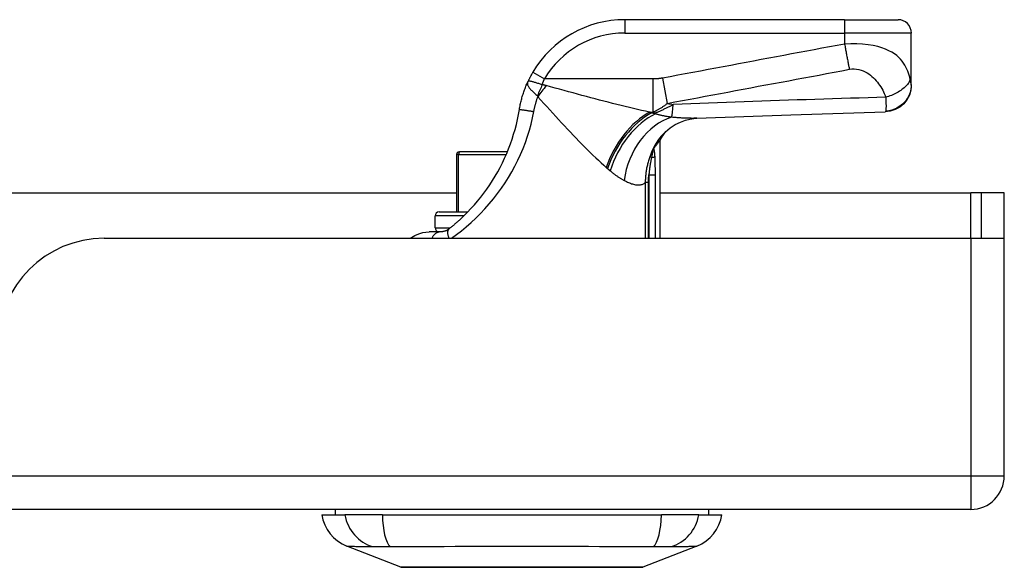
# Model space of a CAD drawing. Header units: inches. Extents: x 17 to 570, y 51 to 268.
# Tile 16 of 216: x 133.97 to 136.88, y 50.78 to 52.39. Entities that reach past the tile are written whole.
import ezdxf

# ---------------------------------------------------------------- set-up
doc = ezdxf.new("R2010")
doc.units = ezdxf.units.IN
doc.header["$MEASUREMENT"] = 0
doc.layers.add('Visible Edges(ANSI)', color=7, linetype='Continuous', lineweight=25)
doc.layers.add('Visible Tangent Edges(ANSI)', color=7, linetype='Continuous', lineweight=25)

msp = doc.modelspace()

# ---------------------------------------------------------------- linework, layer by layer
at = {"layer": 'Visible Edges(ANSI)'}
for p, q in [((136.4038, 52.3914), (135.7547, 52.3914)), ((136.4038, 52.3914), (136.5613, 52.3914)), ((136.6006, 52.1999), (136.6006, 52.352)), ((136.6006, 52.1987), (136.6006, 52.1999)), ((135.8582, 52.0348), (135.8582, 51.7465)), ((135.2582, 51.9934), (135.2582, 51.8241)), ((135.2661, 52.0013), (135.2681, 52.0013)), ((135.4082, 52.0013), (135.2681, 52.0013)), ((135.8402, 52.0113), (135.8408, 52.0121)), ((133.7374, 51.8805), (135.2582, 51.8805)), ((135.8582, 51.8805), (136.776, 51.8805)), ((136.807, 51.8805), (136.776, 51.8805)), ((136.875, 51.8805), (136.807, 51.8805)), ((136.807, 51.8805), (136.807, 51.7465)), ((136.875, 51.7635), (136.875, 51.8805)), ((135.2069, 51.8241), (135.2916, 51.8241)), ((135.1951, 51.7769), (135.1951, 51.8123)), ((135.2113, 51.7654), (135.1777, 51.7654)), ((136.875, 51.0455), (136.875, 51.7635)), ((134.218, 51.7465), (136.776, 51.7465)), ((136.776, 51.7465), (136.8736, 51.7465)), ((136.776, 50.9465), (77.171, 50.9465)), ((134.8999, 50.9465), (134.8999, 50.9308)), ((136.0022, 50.9465), (136.0022, 50.9308)), ((134.8605, 50.9308), (134.9285, 50.9308)), ((135.0393, 50.9308), (134.9285, 50.9308)), ((135.0393, 50.9308), (135.8628, 50.9308)), ((135.9735, 50.9308), (135.8628, 50.9308)), ((135.9735, 50.9308), (136.0416, 50.9308)), ((135.0942, 50.7762), (134.9345, 50.8383)), ((135.9676, 50.8383), (135.8079, 50.7762))]:
    msp.add_line(p, q, dxfattribs=at)
at = {"layer": 'Visible Edges(ANSI)', "flags": 128}
for points in [[(135.4836, 52.2367), (135.4829, 52.2355), (135.4822, 52.2343), (135.4815, 52.2331), (135.4808, 52.2319), (135.4802, 52.2307), (135.4795, 52.2295), (135.4788, 52.2283), (135.4782, 52.2271), (135.4775, 52.2259), (135.4769, 52.2247), (135.4762, 52.2235), (135.4756, 52.2223), (135.475, 52.2211), (135.4743, 52.2199), (135.4737, 52.2187), (135.4731, 52.2175), (135.4725, 52.2163), (135.4719, 52.2151), (135.4713, 52.2139), (135.4708, 52.2127), (135.4702, 52.2115), (135.4696, 52.2103), (135.4691, 52.2091), (135.4685, 52.2079)], [(135.4438, 52.1267), (135.4444, 52.1302), (135.445, 52.1337), (135.4457, 52.1372), (135.4464, 52.1407), (135.4471, 52.1441), (135.4479, 52.1476), (135.4487, 52.151), (135.4496, 52.1545), (135.4505, 52.1579), (135.4514, 52.1613), (135.4524, 52.1647), (135.4534, 52.1681), (135.4545, 52.1715), (135.4556, 52.1749), (135.4567, 52.1783), (135.4578, 52.1816), (135.4591, 52.1849), (135.4603, 52.1883), (135.4616, 52.1916), (135.4629, 52.1949), (135.4642, 52.1981), (135.4656, 52.2014), (135.467, 52.2046), (135.4685, 52.2079)], [(136.6006, 52.1987), (136.5992, 52.1836), (136.5948, 52.1689), (136.5877, 52.1554), (136.5782, 52.1434), (136.5665, 52.1335), (136.5531, 52.1261), (136.5386, 52.1213), (136.5235, 52.1194)], [(135.2808, 51.8133), (135.2909, 51.8234), (135.3009, 51.834), (135.3108, 51.8449), (135.3204, 51.8561), (135.3298, 51.8677), (135.3389, 51.8795), (135.3477, 51.8916), (135.3562, 51.904), (135.3644, 51.9166), (135.3723, 51.9295), (135.3798, 51.9425), (135.3869, 51.9557), (135.3937, 51.9691), (135.4001, 51.9827), (135.4062, 51.9965), (135.4119, 52.0105), (135.4173, 52.0247), (135.4222, 52.0389), (135.4268, 52.0534), (135.431, 52.0679), (135.4348, 52.0825), (135.4382, 52.0972), (135.4412, 52.1119), (135.4438, 52.1267)], [(135.9673, 52.1006), (136.2454, 52.1107), (136.5235, 52.1194)], [(135.8631, 52.0487), (135.875, 52.061), (135.8889, 52.0723), (135.904, 52.082), (135.9193, 52.0895), (135.9339, 52.0948), (135.947, 52.0981), (135.9582, 52.0999), (135.9673, 52.1006)], [(135.8408, 52.0121), (135.8421, 52.0139), (135.8434, 52.0156), (135.8447, 52.0173), (135.8459, 52.0189), (135.8471, 52.0204), (135.8482, 52.0219), (135.8492, 52.0232), (135.8502, 52.0245), (135.8511, 52.0258), (135.852, 52.0269), (135.8529, 52.028), (135.8536, 52.029), (135.8544, 52.0299), (135.855, 52.0307), (135.8556, 52.0315), (135.8561, 52.0322), (135.8566, 52.0328), (135.857, 52.0333), (135.8574, 52.0337), (135.8577, 52.0341), (135.8579, 52.0344), (135.858, 52.0346), (135.8581, 52.0347), (135.8582, 52.0348)], [(135.8357, 52.0033), (135.8358, 52.0037), (135.836, 52.0041), (135.8362, 52.0045), (135.8364, 52.0049), (135.8366, 52.0052), (135.8368, 52.0056), (135.837, 52.006), (135.8372, 52.0064), (135.8374, 52.0067), (135.8376, 52.0071), (135.8378, 52.0075), (135.838, 52.0078), (135.8382, 52.0082), (135.8384, 52.0085), (135.8386, 52.0089), (135.8388, 52.0092), (135.839, 52.0095), (135.8392, 52.0098), (135.8394, 52.0101), (135.8396, 52.0104), (135.8398, 52.0106), (135.8399, 52.0109), (135.8401, 52.0111), (135.8402, 52.0113)], [(135.2808, 51.8133), (135.2789, 51.8115), (135.2771, 51.8097), (135.2752, 51.8079), (135.2733, 51.8062), (135.2715, 51.8044), (135.2696, 51.8027), (135.2677, 51.801), (135.2659, 51.7993), (135.264, 51.7976), (135.2621, 51.7959), (135.2602, 51.7942), (135.2583, 51.7926), (135.2564, 51.7909), (135.2545, 51.7893), (135.2526, 51.7877), (135.2508, 51.7861), (135.2489, 51.7845), (135.247, 51.7829), (135.2451, 51.7814), (135.2432, 51.7798), (135.2413, 51.7783), (135.2394, 51.7768), (135.2375, 51.7753), (135.2356, 51.7738)], [(135.1209, 51.7465), (135.125, 51.7491), (135.1298, 51.752), (135.1356, 51.7551), (135.1424, 51.7581), (135.15, 51.7609), (135.1585, 51.7633), (135.1678, 51.7648), (135.1777, 51.7654)], [(135.2356, 51.7738), (135.2347, 51.7731), (135.2337, 51.7724), (135.2327, 51.7717), (135.2317, 51.7711), (135.2306, 51.7705), (135.2296, 51.7699), (135.2286, 51.7694), (135.2275, 51.7689), (135.2265, 51.7684), (135.2254, 51.768), (135.2244, 51.7676), (135.2233, 51.7673), (135.2223, 51.767), (135.2212, 51.7667), (135.2202, 51.7664), (135.2191, 51.7662), (135.218, 51.766), (135.217, 51.7658), (135.216, 51.7657), (135.215, 51.7656), (135.214, 51.7655), (135.2131, 51.7654), (135.2122, 51.7654), (135.2113, 51.7654)], [(135.0959, 50.7759), (135.0963, 50.7759), (135.0976, 50.7759), (135.0998, 50.7759), (135.1028, 50.7759), (135.1066, 50.7759), (135.1112, 50.7759), (135.1167, 50.7758), (135.1229, 50.7758), (135.13, 50.7758), (135.1379, 50.7758), (135.1465, 50.7758), (135.1558, 50.7757), (135.1659, 50.7757), (135.1765, 50.7757), (135.1879, 50.7757), (135.1998, 50.7757), (135.2124, 50.7757), (135.2256, 50.7757), (135.2393, 50.7757), (135.2535, 50.7757), (135.2682, 50.7758), (135.2834, 50.7758), (135.299, 50.7758), (135.315, 50.7758), (135.3313, 50.7758), (135.348, 50.7759), (135.3648, 50.7759), (135.3818, 50.7759), (135.3989, 50.7759), (135.4162, 50.7759), (135.4336, 50.7759), (135.4511, 50.7759), (135.4686, 50.7759), (135.4861, 50.7759), (135.5034, 50.7759), (135.5206, 50.7759), (135.5376, 50.7759), (135.5543, 50.7759), (135.5709, 50.7758), (135.5873, 50.7758), (135.6033, 50.7758), (135.6189, 50.7758), (135.6341, 50.7758), (135.6488, 50.7757), (135.6631, 50.7757), (135.6767, 50.7757), (135.6899, 50.7757), (135.7025, 50.7757), (135.7145, 50.7757), (135.7258, 50.7757), (135.7365, 50.7757), (135.7465, 50.7757), (135.7558, 50.7758), (135.7644, 50.7758), (135.7722, 50.7758), (135.7792, 50.7758), (135.7855, 50.7758), (135.7909, 50.7759), (135.7955, 50.7759), (135.7993, 50.7759), (135.8023, 50.7759), (135.8044, 50.7759), (135.8057, 50.7759), (135.8061, 50.7759)]]:
    msp.add_lwpolyline(points, dxfattribs=at)
at = {"layer": 'Visible Edges(ANSI)'}
for centre, radius, start, end in [((135.7547, 52.0764), 0.315, 90, 149.4195), ((136.5613, 52.352), 0.0394, 0, 90), ((136.0317, 51.9419), 0.1969, 142.7495, 151.8538), ((135.2661, 51.9934), 0.00787, 90, 180), ((135.2069, 51.8123), 0.0118, 90, 180), ((135.2069, 51.7769), 0.0118, 180, 256.7385), ((136.776, 51.7635), 0.099, 350.1123, 0), ((134.218, 51.4345), 0.312, 90, 180), ((136.776, 51.0455), 0.099, 270, 0), ((134.9773, 50.9484), 0.1181, 188.6009, 248.7495), ((135.9248, 50.9484), 0.1181, 291.2505, 351.3991), ((135.0959, 50.7808), 0.00492, 248.7495, 269.7912), ((135.8061, 50.7808), 0.00492, 270.2088, 291.2505)]:
    msp.add_arc(centre, radius, start, end, dxfattribs=at)
at = {"layer": 'Visible Tangent Edges(ANSI)'}
for p, q in [((135.7547, 52.3914), (135.7547, 52.352)), ((136.4038, 52.3914), (136.4038, 52.352)), ((135.7547, 52.352), (136.4038, 52.352)), ((136.4038, 52.352), (136.4038, 52.3195)), ((136.6006, 52.352), (136.4038, 52.352)), ((135.4836, 52.2367), (135.5175, 52.2166)), ((135.8372, 52.2166), (135.5175, 52.2166)), ((135.8372, 52.2166), (135.8372, 52.1187)), ((135.8662, 52.2191), (135.8801, 52.1445)), ((135.828, 52.1187), (135.8372, 52.1187)), ((135.8453, 52.1161), (135.8339, 52.1161)), ((135.8453, 52.1161), (135.8453, 52.1137)), ((135.2642, 51.9934), (135.2582, 51.9934)), ((135.2642, 51.8241), (135.2642, 51.9934)), ((135.2642, 51.9934), (135.4049, 51.9934)), ((135.8337, 51.9848), (135.8288, 51.9866)), ((135.8247, 51.9115), (135.8153, 51.9115)), ((135.8153, 51.9115), (135.8153, 51.7465)), ((135.8247, 51.7465), (135.8247, 51.9115)), ((135.826, 51.9339), (135.845, 51.9339)), ((135.826, 51.9339), (135.826, 51.7465)), ((135.845, 51.7465), (135.845, 51.9339)), ((136.776, 51.7465), (136.776, 51.8805)), ((135.2798, 51.8123), (135.1951, 51.8123)), ((135.1951, 51.7769), (135.2395, 51.7769)), ((136.776, 51.7465), (136.776, 51.0455)), ((77.171, 51.0455), (136.776, 51.0455)), ((136.776, 51.0455), (136.875, 51.0455)), ((136.776, 51.0455), (136.776, 50.9465)), ((135.9676, 50.8383), (135.8079, 50.7762))]:
    msp.add_line(p, q, dxfattribs=at)
at = {"layer": 'Visible Tangent Edges(ANSI)', "flags": 128}
for points in [[(136.4038, 52.3195), (136.3815, 52.3154), (136.3591, 52.3112), (136.3366, 52.307), (136.3142, 52.3028), (136.2918, 52.2986), (136.2694, 52.2944), (136.247, 52.2902), (136.2246, 52.286), (136.2022, 52.2819), (136.1798, 52.2777), (136.1574, 52.2735), (136.135, 52.2693), (136.1127, 52.2651), (136.0903, 52.2609), (136.0679, 52.2567), (136.0455, 52.2526), (136.0231, 52.2484), (136.0007, 52.2442), (135.9783, 52.24), (135.9559, 52.2358), (135.9335, 52.2316), (135.9111, 52.2275), (135.8887, 52.2233), (135.8662, 52.2191)], [(136.5972, 52.2153), (136.5958, 52.2215), (136.5941, 52.2277), (136.5922, 52.2338), (136.5899, 52.2398), (136.5874, 52.2458), (136.5845, 52.2517), (136.5813, 52.2576), (136.5776, 52.2634), (136.5734, 52.2691), (136.5687, 52.2746), (136.5635, 52.2801), (136.5575, 52.2854), (136.5507, 52.2905), (136.5431, 52.2954), (136.5345, 52.3), (136.5248, 52.3044), (136.5139, 52.3084), (136.5016, 52.312), (136.488, 52.3151), (136.4731, 52.3176), (136.4568, 52.3193), (136.4396, 52.3202), (136.4218, 52.3203), (136.4038, 52.3195)], [(136.4038, 52.3195), (136.4044, 52.3162), (136.405, 52.3128), (136.4055, 52.3095), (136.4061, 52.3062), (136.4067, 52.3028), (136.4073, 52.2995), (136.4079, 52.2962), (136.4085, 52.2928), (136.4091, 52.2896), (136.4097, 52.2863), (136.4103, 52.283), (136.4109, 52.2798), (136.4115, 52.2766), (136.4121, 52.2735), (136.4127, 52.2704), (136.4133, 52.2673), (136.4139, 52.2643), (136.4145, 52.2614), (136.415, 52.2585), (136.4156, 52.2557), (136.4161, 52.2529), (136.4167, 52.2502), (136.4172, 52.2476), (136.4177, 52.245)], [(135.8801, 52.1445), (135.9026, 52.1487), (135.9251, 52.1529), (135.9474, 52.1571), (135.9698, 52.1613), (135.9922, 52.1655), (136.0146, 52.1696), (136.037, 52.1738), (136.0594, 52.178), (136.0818, 52.1822), (136.1042, 52.1864), (136.1266, 52.1906), (136.149, 52.1948), (136.1714, 52.1989), (136.1938, 52.2031), (136.2162, 52.2073), (136.2386, 52.2115), (136.261, 52.2157), (136.2834, 52.2199), (136.3057, 52.2241), (136.3281, 52.2282), (136.3506, 52.2324), (136.373, 52.2366), (136.3954, 52.2408), (136.4177, 52.245)], [(136.4177, 52.245), (136.4249, 52.2461), (136.4321, 52.2463), (136.4392, 52.2459), (136.4461, 52.2447), (136.4526, 52.2429), (136.4587, 52.2406), (136.4645, 52.2379), (136.47, 52.2348), (136.4751, 52.2314), (136.4799, 52.2277), (136.4844, 52.2239), (136.4887, 52.2199), (136.4928, 52.2157), (136.4967, 52.2115), (136.5003, 52.2071), (136.5038, 52.2025), (136.5071, 52.1979), (136.5103, 52.1932), (136.5132, 52.1883), (136.516, 52.1834), (136.5186, 52.1784), (136.5209, 52.1733), (136.5231, 52.168), (136.5251, 52.1627)], [(135.4685, 52.2079), (135.4679, 52.2064), (135.4676, 52.2049), (135.4674, 52.2034), (135.4674, 52.2019), (135.4676, 52.2004), (135.468, 52.1989), (135.4686, 52.1974), (135.4693, 52.1958), (135.4702, 52.1942), (135.4713, 52.1925), (135.4725, 52.1908), (135.4738, 52.1891), (135.4753, 52.1874), (135.4769, 52.1856), (135.4786, 52.1838), (135.4804, 52.182), (135.4823, 52.1801), (135.4842, 52.1783), (135.4863, 52.1764), (135.4883, 52.1746), (135.4905, 52.1727), (135.4926, 52.1708), (135.4948, 52.1689), (135.497, 52.167)], [(135.5111, 52.1994), (135.5085, 52.2002), (135.5059, 52.2011), (135.5033, 52.2019), (135.5007, 52.2027), (135.4982, 52.2035), (135.4957, 52.2043), (135.4933, 52.205), (135.4909, 52.2057), (135.4887, 52.2064), (135.4865, 52.2071), (135.4844, 52.2077), (135.4824, 52.2082), (135.4806, 52.2087), (135.4788, 52.2091), (135.4772, 52.2095), (135.4757, 52.2098), (135.4743, 52.21), (135.4731, 52.2101), (135.472, 52.2101), (135.4711, 52.2099), (135.4702, 52.2097), (135.4695, 52.2092), (135.469, 52.2086), (135.4685, 52.2079)], [(135.5111, 52.1994), (135.5113, 52.2002), (135.5116, 52.2009), (135.5118, 52.2016), (135.5121, 52.2023), (135.5123, 52.203), (135.5126, 52.2038), (135.5129, 52.2045), (135.5131, 52.2052), (135.5134, 52.2059), (135.5137, 52.2067), (135.5139, 52.2074), (135.5142, 52.2081), (135.5145, 52.2088), (135.5147, 52.2095), (135.515, 52.2102), (135.5153, 52.211), (135.5155, 52.2117), (135.5158, 52.2124), (135.5161, 52.2131), (135.5164, 52.2138), (135.5166, 52.2145), (135.5169, 52.2152), (135.5172, 52.2159), (135.5175, 52.2166)], [(135.5225, 52.1969), (135.5221, 52.197), (135.5216, 52.1972), (135.5212, 52.1973), (135.5207, 52.1974), (135.5203, 52.1975), (135.5198, 52.1976), (135.5193, 52.1978), (135.5189, 52.1979), (135.5184, 52.198), (135.5179, 52.1981), (135.5175, 52.1982), (135.517, 52.1983), (135.5165, 52.1984), (135.516, 52.1985), (135.5155, 52.1986), (135.515, 52.1987), (135.5146, 52.1988), (135.5141, 52.1989), (135.5136, 52.199), (135.5131, 52.1991), (135.5126, 52.1992), (135.5121, 52.1993), (135.5116, 52.1993), (135.5111, 52.1994)], [(135.828, 52.1187), (135.8164, 52.1212), (135.8046, 52.1239), (135.7927, 52.1266), (135.7806, 52.1294), (135.7684, 52.1323), (135.7561, 52.1353), (135.7437, 52.1383), (135.7313, 52.1414), (135.7187, 52.1446), (135.706, 52.1478), (135.6933, 52.1511), (135.6805, 52.1544), (135.6676, 52.1578), (135.6546, 52.1612), (135.6415, 52.1647), (135.6284, 52.1681), (135.6153, 52.1717), (135.6021, 52.1752), (135.5889, 52.1788), (135.5756, 52.1824), (135.5624, 52.186), (135.5491, 52.1896), (135.5358, 52.1933), (135.5225, 52.1969)], [(135.8662, 52.2191), (135.865, 52.2188), (135.8638, 52.2186), (135.8626, 52.2184), (135.8614, 52.2183), (135.8602, 52.2181), (135.8589, 52.2179), (135.8577, 52.2178), (135.8565, 52.2176), (135.8553, 52.2175), (135.8541, 52.2174), (135.8529, 52.2173), (135.8517, 52.2172), (135.8505, 52.2171), (135.8493, 52.217), (135.848, 52.2169), (135.8468, 52.2169), (135.8456, 52.2168), (135.8444, 52.2168), (135.8432, 52.2167), (135.842, 52.2167), (135.8408, 52.2167), (135.8396, 52.2166), (135.8384, 52.2166), (135.8372, 52.2166)], [(136.6006, 52.1999), (136.6005, 52.1954), (136.6001, 52.1909), (136.5994, 52.1862), (136.5984, 52.1815), (136.597, 52.1768), (136.5953, 52.1721), (136.5933, 52.1675), (136.591, 52.1629), (136.5884, 52.1585), (136.5854, 52.1542), (136.5821, 52.15), (136.5786, 52.1461), (136.5748, 52.1424), (136.5708, 52.139), (136.5665, 52.1359), (136.5621, 52.133), (136.5576, 52.1304), (136.553, 52.1282), (136.5482, 52.1263), (136.5435, 52.1247), (136.5387, 52.1234), (136.534, 52.1224), (136.5293, 52.1217), (136.5247, 52.1212)], [(136.5972, 52.2153), (136.5965, 52.213), (136.5955, 52.2106), (136.5942, 52.2081), (136.5928, 52.2056), (136.5911, 52.203), (136.5891, 52.2004), (136.5869, 52.1978), (136.5845, 52.1952), (136.5818, 52.1926), (136.579, 52.19), (136.5759, 52.1875), (136.5726, 52.185), (136.5692, 52.1826), (136.5656, 52.1802), (136.5618, 52.178), (136.5579, 52.1758), (136.5539, 52.1737), (136.5499, 52.1718), (136.5458, 52.1699), (136.5416, 52.1682), (136.5375, 52.1666), (136.5333, 52.1652), (136.5292, 52.1639), (136.5251, 52.1627)], [(136.6006, 52.1999), (136.6006, 52.2003), (136.6006, 52.2006), (136.6006, 52.201), (136.6005, 52.2014), (136.6004, 52.2019), (136.6003, 52.2024), (136.6002, 52.2029), (136.6001, 52.2035), (136.5999, 52.2041), (136.5998, 52.2047), (136.5996, 52.2054), (136.5994, 52.2061), (136.5992, 52.2068), (136.5991, 52.2075), (136.5989, 52.2082), (136.5987, 52.2089), (136.5985, 52.2097), (136.5984, 52.2104), (136.5982, 52.2112), (136.598, 52.212), (136.5978, 52.2128), (136.5976, 52.2136), (136.5974, 52.2145), (136.5972, 52.2153)], [(135.497, 52.167), (135.4971, 52.167), (135.4972, 52.1669), (135.4972, 52.1668), (135.4973, 52.1667), (135.4974, 52.1667), (135.4974, 52.1666), (135.4975, 52.1665), (135.4976, 52.1664), (135.4976, 52.1663), (135.4977, 52.1661), (135.4977, 52.166), (135.4978, 52.1659), (135.4978, 52.1658), (135.4979, 52.1656), (135.4979, 52.1655), (135.498, 52.1654), (135.498, 52.1652), (135.4981, 52.1651), (135.4981, 52.1649), (135.4981, 52.1647), (135.4982, 52.1646), (135.4982, 52.1644), (135.4983, 52.1642), (135.4983, 52.1641)], [(135.4863, 52.1204), (135.4866, 52.1223), (135.487, 52.1241), (135.4874, 52.126), (135.4877, 52.1278), (135.4881, 52.1297), (135.4885, 52.1315), (135.489, 52.1333), (135.4894, 52.1352), (135.4899, 52.137), (135.4903, 52.1388), (135.4908, 52.1407), (135.4913, 52.1425), (135.4918, 52.1443), (135.4923, 52.1461), (135.4929, 52.1479), (135.4934, 52.1497), (135.494, 52.1515), (135.4945, 52.1533), (135.4951, 52.1551), (135.4957, 52.1569), (135.4964, 52.1587), (135.497, 52.1605), (135.4976, 52.1623), (135.4983, 52.1641)], [(135.4983, 52.1641), (135.5071, 52.1543), (135.5159, 52.1446), (135.5246, 52.135), (135.5334, 52.1253), (135.5422, 52.1157), (135.5509, 52.1062), (135.5596, 52.0967), (135.5683, 52.0873), (135.577, 52.078), (135.5856, 52.0688), (135.5942, 52.0597), (135.6027, 52.0507), (135.6112, 52.0419), (135.6196, 52.0331), (135.628, 52.0245), (135.6363, 52.0161), (135.6445, 52.0078), (135.6527, 51.9997), (135.6608, 51.9918), (135.6689, 51.984), (135.6769, 51.9765), (135.6848, 51.9692), (135.6926, 51.9622), (135.7002, 51.9554)], [(135.8372, 52.1187), (135.8389, 52.1194), (135.8407, 52.1202), (135.8425, 52.1209), (135.8443, 52.1217), (135.8461, 52.1226), (135.8479, 52.1234), (135.8497, 52.1243), (135.8515, 52.1252), (135.8532, 52.1262), (135.855, 52.1271), (135.8568, 52.1281), (135.8586, 52.1292), (135.8604, 52.1302), (135.8622, 52.1313), (135.864, 52.1325), (135.8658, 52.1337), (135.8675, 52.1349), (135.8693, 52.1361), (135.8711, 52.1374), (135.8729, 52.1387), (135.8747, 52.1401), (135.8765, 52.1415), (135.8783, 52.143), (135.8801, 52.1445)], [(135.8978, 52.1409), (135.8958, 52.1398), (135.8937, 52.1387), (135.8916, 52.1376), (135.8896, 52.1365), (135.8875, 52.1354), (135.8854, 52.1344), (135.8832, 52.1333), (135.8811, 52.1322), (135.879, 52.1312), (135.8768, 52.1301), (135.8747, 52.129), (135.8725, 52.128), (135.8703, 52.127), (135.8681, 52.1259), (135.8659, 52.1249), (135.8636, 52.1239), (135.8614, 52.1229), (135.8592, 52.1219), (135.8569, 52.1209), (135.8546, 52.1199), (135.8523, 52.119), (135.85, 52.118), (135.8477, 52.1171), (135.8453, 52.1161)], [(136.5251, 52.1627), (136.4989, 52.1619), (136.4728, 52.1611), (136.4467, 52.1603), (136.4206, 52.1596), (136.3944, 52.1587), (136.3683, 52.1579), (136.3422, 52.1571), (136.316, 52.1562), (136.2899, 52.1554), (136.2638, 52.1545), (136.2376, 52.1536), (136.2115, 52.1527), (136.1854, 52.1518), (136.1592, 52.1509), (136.1331, 52.1499), (136.107, 52.149), (136.0808, 52.148), (136.0547, 52.147), (136.0285, 52.1461), (136.0024, 52.1451), (135.9763, 52.144), (135.9501, 52.143), (135.924, 52.142), (135.8978, 52.1409)], [(136.5251, 52.1627), (136.5252, 52.1601), (136.5253, 52.1576), (136.5254, 52.1551), (136.5255, 52.1528), (136.5256, 52.1505), (136.5256, 52.1484), (136.5257, 52.1463), (136.5258, 52.1443), (136.5258, 52.1423), (136.5259, 52.1405), (136.5259, 52.1386), (136.5259, 52.1367), (136.5259, 52.1348), (136.5259, 52.133), (136.5258, 52.1313), (136.5258, 52.1298), (136.5257, 52.1283), (136.5256, 52.127), (136.5255, 52.1258), (136.5254, 52.1246), (136.5252, 52.1236), (136.5251, 52.1227), (136.5249, 52.1219), (136.5247, 52.1212)], [(135.2433, 51.7465), (135.2578, 51.7573), (135.2724, 51.7687), (135.2868, 51.7806), (135.301, 51.7932), (135.315, 51.8062), (135.3286, 51.8198), (135.3419, 51.8338), (135.3547, 51.8483), (135.3671, 51.8631), (135.3791, 51.8784), (135.3905, 51.894), (135.4014, 51.91), (135.4117, 51.9262), (135.4215, 51.9428), (135.4307, 51.9596), (135.4394, 51.9767), (135.4474, 51.9941), (135.4548, 52.0116), (135.4616, 52.0293), (135.4678, 52.0473), (135.4734, 52.0654), (135.4783, 52.0836), (135.4826, 52.102), (135.4863, 52.1204)], [(135.4438, 52.1267), (135.4439, 52.1268), (135.4441, 52.1268), (135.4445, 52.1267), (135.4451, 52.1267), (135.4459, 52.1266), (135.4469, 52.1265), (135.448, 52.1263), (135.4494, 52.1261), (135.4509, 52.1259), (135.4526, 52.1257), (135.4545, 52.1254), (135.4565, 52.1251), (135.4587, 52.1248), (135.461, 52.1244), (135.4634, 52.1241), (135.4659, 52.1237), (135.4685, 52.1233), (135.4711, 52.1229), (135.4737, 52.1225), (135.4763, 52.1221), (135.4788, 52.1216), (135.4814, 52.1212), (135.4839, 52.1208), (135.4863, 52.1204)], [(135.8339, 52.1161), (135.8336, 52.1162), (135.8334, 52.1163), (135.8332, 52.1165), (135.8329, 52.1166), (135.8327, 52.1167), (135.8324, 52.1168), (135.8322, 52.1169), (135.8319, 52.117), (135.8317, 52.1171), (135.8314, 52.1172), (135.8312, 52.1173), (135.831, 52.1174), (135.8307, 52.1175), (135.8305, 52.1176), (135.8302, 52.1177), (135.83, 52.1178), (135.8297, 52.1179), (135.8295, 52.118), (135.8293, 52.1181), (135.829, 52.1182), (135.8288, 52.1184), (135.8285, 52.1185), (135.8283, 52.1186), (135.828, 52.1187)], [(135.8453, 52.1137), (135.8449, 52.1138), (135.8444, 52.1139), (135.8439, 52.114), (135.8434, 52.1141), (135.843, 52.1142), (135.8425, 52.1143), (135.842, 52.1144), (135.8415, 52.1145), (135.8411, 52.1146), (135.8406, 52.1147), (135.8401, 52.1148), (135.8396, 52.1149), (135.8391, 52.115), (135.8387, 52.1151), (135.8382, 52.1152), (135.8377, 52.1153), (135.8372, 52.1154), (135.8368, 52.1155), (135.8363, 52.1156), (135.8358, 52.1157), (135.8353, 52.1158), (135.8348, 52.1159), (135.8344, 52.116), (135.8339, 52.1161)], [(135.8929, 52.1037), (135.8908, 52.1039), (135.8887, 52.1042), (135.8866, 52.1045), (135.8845, 52.1048), (135.8824, 52.1051), (135.8803, 52.1055), (135.8783, 52.1058), (135.8762, 52.1062), (135.8742, 52.1065), (135.8722, 52.1069), (135.8702, 52.1073), (135.8682, 52.1077), (135.8662, 52.1081), (135.8642, 52.1086), (135.8622, 52.109), (135.8603, 52.1095), (135.8584, 52.11), (135.8565, 52.1105), (135.8546, 52.111), (135.8527, 52.1115), (135.8508, 52.112), (135.849, 52.1126), (135.8471, 52.1131), (135.8453, 52.1137)], [(136.5247, 52.1212), (136.5246, 52.1211), (136.5246, 52.1209), (136.5245, 52.1208), (136.5245, 52.1207), (136.5244, 52.1205), (136.5244, 52.1204), (136.5243, 52.1203), (136.5243, 52.1202), (136.5242, 52.1201), (136.5242, 52.12), (136.5241, 52.1199), (136.5241, 52.1199), (136.524, 52.1198), (136.524, 52.1197), (136.5239, 52.1197), (136.5239, 52.1196), (136.5238, 52.1196), (136.5238, 52.1195), (136.5237, 52.1195), (136.5237, 52.1195), (136.5236, 52.1194), (136.5236, 52.1194), (136.5235, 52.1194), (136.5235, 52.1194)], [(135.9673, 52.1006), (135.9646, 52.1005), (135.9619, 52.1004), (135.9591, 52.1004), (135.9563, 52.1003), (135.9535, 52.1003), (135.9506, 52.1004), (135.9477, 52.1004), (135.9447, 52.1004), (135.9418, 52.1005), (135.9387, 52.1006), (135.9357, 52.1007), (135.9326, 52.1008), (135.9294, 52.101), (135.9263, 52.1012), (135.9231, 52.1013), (135.9198, 52.1015), (135.9166, 52.1017), (135.9133, 52.102), (135.9099, 52.1022), (135.9066, 52.1025), (135.9032, 52.1028), (135.8998, 52.103), (135.8963, 52.1033), (135.8929, 52.1037)], [(135.8357, 52.0033), (135.8353, 52.0027), (135.835, 52.002), (135.8347, 52.0013), (135.8344, 52.0006), (135.8341, 51.9999), (135.8338, 51.9992), (135.8335, 51.9985), (135.8332, 51.9978), (135.8329, 51.9971), (135.8326, 51.9964), (135.8323, 51.9957), (135.8321, 51.995), (135.8318, 51.9943), (135.8315, 51.9936), (135.8312, 51.9929), (135.8309, 51.9922), (135.8307, 51.9915), (135.8304, 51.9908), (135.8301, 51.9901), (135.8299, 51.9894), (135.8296, 51.9887), (135.8293, 51.988), (135.8291, 51.9873), (135.8288, 51.9866)], [(135.8357, 52.0033), (135.836, 52.004), (135.8363, 52.0044), (135.8366, 52.0047), (135.8368, 52.0049), (135.837, 52.0048), (135.8371, 52.0046), (135.8372, 52.0041), (135.8372, 52.0035), (135.8371, 52.0028), (135.837, 52.0019), (135.8369, 52.001), (135.8367, 52), (135.8365, 51.9989), (135.8363, 51.9978), (135.8361, 51.9966), (135.8358, 51.9954), (135.8356, 51.9942), (135.8353, 51.9929), (135.8351, 51.9916), (135.8348, 51.9903), (135.8345, 51.9889), (135.8342, 51.9876), (135.834, 51.9862), (135.8337, 51.9848)], [(135.8441, 51.988), (135.844, 51.9891), (135.8439, 51.9902), (135.8438, 51.9913), (135.8437, 51.9924), (135.8437, 51.9935), (135.8436, 51.9946), (135.8435, 51.9957), (135.8433, 51.9967), (135.8432, 51.9978), (135.8431, 51.9989), (135.843, 51.9999), (135.8428, 52.001), (135.8427, 52.002), (135.8425, 52.003), (135.8424, 52.004), (135.8422, 52.0049), (135.842, 52.0059), (135.8418, 52.0068), (135.8416, 52.0077), (135.8413, 52.0085), (135.8411, 52.0093), (135.8408, 52.01), (135.8405, 52.0107), (135.8402, 52.0113)], [(135.8288, 51.9866), (135.8278, 51.9836), (135.8267, 51.9806), (135.8257, 51.9776), (135.8248, 51.9745), (135.8239, 51.9715), (135.823, 51.9684), (135.8222, 51.9653), (135.8215, 51.9622), (135.8207, 51.9591), (135.82, 51.956), (135.8194, 51.9529), (135.8188, 51.9497), (135.8182, 51.9466), (135.8177, 51.9434), (135.8173, 51.9402), (135.8169, 51.9371), (135.8165, 51.9339), (135.8162, 51.9307), (135.8159, 51.9275), (135.8157, 51.9243), (135.8155, 51.9211), (135.8154, 51.9179), (135.8154, 51.9147), (135.8153, 51.9115)], [(135.8337, 51.9848), (135.8333, 51.9829), (135.8329, 51.9809), (135.8325, 51.9789), (135.8321, 51.9769), (135.8317, 51.9749), (135.8313, 51.9728), (135.8309, 51.9707), (135.8305, 51.9687), (135.8302, 51.9666), (135.8298, 51.9645), (135.8295, 51.9623), (135.8291, 51.9602), (135.8288, 51.9581), (135.8285, 51.9559), (135.8282, 51.9538), (135.8279, 51.9516), (135.8276, 51.9494), (135.8273, 51.9472), (135.8271, 51.945), (135.8268, 51.9428), (135.8266, 51.9406), (135.8264, 51.9384), (135.8262, 51.9361), (135.826, 51.9339)], [(135.845, 51.9339), (135.845, 51.9362), (135.845, 51.9384), (135.845, 51.9407), (135.845, 51.9429), (135.845, 51.9452), (135.845, 51.9475), (135.845, 51.9497), (135.845, 51.952), (135.845, 51.9542), (135.8449, 51.9565), (135.8449, 51.9588), (135.8449, 51.961), (135.8449, 51.9633), (135.8448, 51.9655), (135.8448, 51.9678), (135.8447, 51.9701), (135.8447, 51.9723), (135.8446, 51.9746), (135.8446, 51.9768), (135.8445, 51.9791), (135.8444, 51.9813), (135.8443, 51.9835), (135.8442, 51.9858), (135.8441, 51.988)], [(135.7002, 51.9554), (135.7004, 51.9553), (135.7006, 51.9551), (135.7007, 51.955), (135.7009, 51.9548), (135.701, 51.9547), (135.7012, 51.9546), (135.7014, 51.9544), (135.7015, 51.9543), (135.7017, 51.9541), (135.7018, 51.954), (135.702, 51.9539), (135.7022, 51.9537), (135.7023, 51.9536), (135.7025, 51.9534), (135.7027, 51.9533), (135.7028, 51.9531), (135.703, 51.953), (135.7031, 51.9529), (135.7033, 51.9527), (135.7035, 51.9526), (135.7036, 51.9524), (135.7038, 51.9523), (135.7039, 51.9522), (135.7041, 51.952)], [(135.7041, 51.952), (135.7044, 51.9517), (135.7047, 51.9515), (135.7051, 51.9512), (135.7054, 51.9509), (135.7057, 51.9506), (135.706, 51.9504), (135.7063, 51.9501), (135.7066, 51.9498), (135.707, 51.9495), (135.7073, 51.9493), (135.7076, 51.949), (135.7079, 51.9487), (135.7082, 51.9484), (135.7085, 51.9482), (135.7088, 51.9479), (135.7092, 51.9476), (135.7095, 51.9474), (135.7098, 51.9471), (135.7101, 51.9468), (135.7104, 51.9465), (135.7107, 51.9463), (135.711, 51.946), (135.7114, 51.9457), (135.7117, 51.9455)], [(135.7117, 51.9455), (135.7135, 51.944), (135.7153, 51.9425), (135.7171, 51.941), (135.7189, 51.9396), (135.7206, 51.9382), (135.7224, 51.9368), (135.7242, 51.9355), (135.7259, 51.9342), (135.7277, 51.9329), (135.7295, 51.9317), (135.7312, 51.9304), (135.7329, 51.9293), (135.7347, 51.9281), (135.7364, 51.927), (135.7381, 51.9259), (135.7398, 51.9248), (135.7415, 51.9238), (135.7431, 51.9227), (135.7448, 51.9218), (135.7465, 51.9208), (135.7481, 51.9199), (135.7497, 51.919), (135.7514, 51.9181), (135.753, 51.9173)], [(135.753, 51.9173), (135.7563, 51.9156), (135.7596, 51.914), (135.7628, 51.9125), (135.7659, 51.9111), (135.7691, 51.9099), (135.7721, 51.9087), (135.7751, 51.9076), (135.778, 51.9067), (135.7809, 51.9059), (135.7837, 51.9052), (135.7864, 51.9046), (135.7891, 51.9042), (135.7917, 51.904), (135.7942, 51.9038), (135.7966, 51.9038), (135.799, 51.904), (135.8013, 51.9044), (135.8036, 51.9048), (135.8057, 51.9055), (135.8078, 51.9063), (135.8098, 51.9074), (135.8117, 51.9085), (135.8136, 51.9099), (135.8153, 51.9115)], [(135.8247, 51.9115), (135.8247, 51.9124), (135.8247, 51.9133), (135.8247, 51.9143), (135.8247, 51.9152), (135.8247, 51.9161), (135.8248, 51.9171), (135.8248, 51.918), (135.8248, 51.919), (135.8249, 51.9199), (135.8249, 51.9208), (135.825, 51.9218), (135.825, 51.9227), (135.8251, 51.9236), (135.8251, 51.9246), (135.8252, 51.9255), (135.8253, 51.9264), (135.8254, 51.9274), (135.8254, 51.9283), (135.8255, 51.9292), (135.8256, 51.9302), (135.8257, 51.9311), (135.8258, 51.932), (135.8259, 51.933), (135.826, 51.9339)], [(135.2113, 51.7654), (135.2101, 51.7654), (135.2089, 51.7653), (135.2076, 51.7651), (135.2064, 51.7649), (135.2051, 51.7646), (135.2039, 51.7643), (135.2026, 51.7639), (135.2014, 51.7634), (135.2002, 51.7628), (135.199, 51.7622), (135.1978, 51.7615), (135.1966, 51.7607), (135.1955, 51.7599), (135.1944, 51.759), (135.1933, 51.758), (135.1922, 51.7569), (135.1912, 51.7558), (135.1903, 51.7546), (135.1894, 51.7534), (135.1885, 51.7521), (135.1877, 51.7508), (135.187, 51.7494), (135.1863, 51.748), (135.1856, 51.7465)], [(135.2356, 51.7738), (135.235, 51.7733), (135.2345, 51.7727), (135.2339, 51.772), (135.2335, 51.7713), (135.2331, 51.7705), (135.2327, 51.7697), (135.2324, 51.7688), (135.2321, 51.7678), (135.2319, 51.7668), (135.2318, 51.7657), (135.2317, 51.7645), (135.2317, 51.7633), (135.2317, 51.7621), (135.2319, 51.7608), (135.232, 51.7595), (135.2323, 51.7581), (135.2326, 51.7567), (135.233, 51.7553), (135.2334, 51.7538), (135.2338, 51.7524), (135.2344, 51.7509), (135.2349, 51.7494), (135.2356, 51.748), (135.2362, 51.7465)], [(134.9345, 50.8383), (134.9346, 50.8383), (134.935, 50.8383), (134.9357, 50.8383), (134.9366, 50.8383), (134.9379, 50.8382), (134.9393, 50.8382), (134.9411, 50.8381), (134.9431, 50.838), (134.9454, 50.8379), (134.9479, 50.8379), (134.9507, 50.8378), (134.9538, 50.8377), (134.9571, 50.8376), (134.9606, 50.8375), (134.9644, 50.8374), (134.9684, 50.8374), (134.9727, 50.8373), (134.9772, 50.8372), (134.9819, 50.8372), (134.9868, 50.8371), (134.992, 50.837), (134.9973, 50.837), (135.0029, 50.837), (135.0111, 50.8368)], [(135.0111, 50.8368), (135.0125, 50.8368), (135.0139, 50.8369), (135.0154, 50.8369), (135.017, 50.8369), (135.0187, 50.8369), (135.0204, 50.8369), (135.0222, 50.837), (135.0241, 50.837), (135.026, 50.837), (135.028, 50.837), (135.0301, 50.837), (135.0323, 50.837), (135.0345, 50.837), (135.0368, 50.837), (135.0391, 50.837), (135.0415, 50.837), (135.0439, 50.837), (135.0464, 50.8369), (135.049, 50.8369), (135.0516, 50.8369), (135.0543, 50.8369), (135.0569, 50.8369), (135.0597, 50.8368), (135.0624, 50.8368)], [(135.0624, 50.8368), (135.096, 50.837), (135.127, 50.8371), (135.1584, 50.8372), (135.19, 50.8374), (135.222, 50.8375), (135.2542, 50.8377), (135.2866, 50.8379), (135.3192, 50.838), (135.352, 50.8382), (135.3848, 50.8383), (135.4178, 50.8383), (135.4508, 50.8383), (135.4839, 50.8383), (135.5169, 50.8383), (135.5498, 50.8382), (135.5825, 50.838), (135.6151, 50.8379), (135.6476, 50.8377), (135.6799, 50.8375), (135.7119, 50.8374), (135.7436, 50.8372), (135.775, 50.8371), (135.8061, 50.837), (135.8396, 50.8368)], [(135.8396, 50.8368), (135.841, 50.8368), (135.8424, 50.8368), (135.8438, 50.8368), (135.8451, 50.8369), (135.8465, 50.8369), (135.8478, 50.8369), (135.8491, 50.8369), (135.8505, 50.8369), (135.8518, 50.8369), (135.8531, 50.8369), (135.8543, 50.8369), (135.8556, 50.8369), (135.8569, 50.8369), (135.8581, 50.837), (135.8594, 50.837), (135.8606, 50.837), (135.8618, 50.837), (135.863, 50.837), (135.8642, 50.837), (135.8653, 50.837), (135.8665, 50.837), (135.8676, 50.837), (135.8687, 50.837), (135.8698, 50.837)], [(135.8698, 50.837), (135.8709, 50.837), (135.8719, 50.837), (135.873, 50.837), (135.874, 50.837), (135.875, 50.837), (135.876, 50.837), (135.877, 50.837), (135.878, 50.837), (135.8789, 50.837), (135.8798, 50.837), (135.8808, 50.8369), (135.8816, 50.8369), (135.8825, 50.8369), (135.8834, 50.8369), (135.8842, 50.8369), (135.885, 50.8369), (135.8859, 50.8369), (135.8866, 50.8369), (135.8874, 50.8369), (135.8882, 50.8369), (135.8889, 50.8368), (135.8896, 50.8368), (135.8903, 50.8368), (135.891, 50.8368)], [(135.891, 50.8368), (135.8992, 50.837), (135.9047, 50.837), (135.9101, 50.837), (135.9152, 50.8371), (135.9202, 50.8372), (135.9249, 50.8372), (135.9294, 50.8373), (135.9336, 50.8374), (135.9377, 50.8374), (135.9415, 50.8375), (135.945, 50.8376), (135.9483, 50.8377), (135.9513, 50.8378), (135.9541, 50.8379), (135.9567, 50.8379), (135.959, 50.838), (135.961, 50.8381), (135.9627, 50.8382), (135.9642, 50.8382), (135.9654, 50.8383), (135.9664, 50.8383), (135.9671, 50.8383), (135.9675, 50.8383), (135.9676, 50.8383)], [(135.1764, 50.7759), (135.17, 50.7759), (135.1638, 50.7759), (135.1578, 50.7759), (135.1521, 50.7759), (135.1466, 50.776), (135.1414, 50.776), (135.1364, 50.776), (135.1316, 50.776), (135.1272, 50.7761), (135.1229, 50.7761), (135.119, 50.7761), (135.1154, 50.7761), (135.112, 50.7761), (135.1089, 50.7761), (135.1061, 50.7762), (135.1036, 50.7762), (135.1014, 50.7762), (135.0995, 50.7762), (135.0979, 50.7762), (135.0965, 50.7762), (135.0955, 50.7762), (135.0948, 50.7762), (135.0943, 50.7762), (135.0942, 50.7762)], [(135.2235, 50.7759), (135.2213, 50.7759), (135.2192, 50.7759), (135.2171, 50.7759), (135.215, 50.7759), (135.213, 50.7759), (135.2109, 50.7758), (135.2089, 50.7758), (135.2068, 50.7758), (135.2048, 50.7758), (135.2028, 50.7758), (135.2008, 50.7758), (135.1989, 50.7758), (135.1969, 50.7758), (135.195, 50.7758), (135.193, 50.7758), (135.1911, 50.7758), (135.1892, 50.7758), (135.1874, 50.7758), (135.1855, 50.7759), (135.1836, 50.7759), (135.1818, 50.7759), (135.18, 50.7759), (135.1782, 50.7759), (135.1764, 50.7759)], [(135.6786, 50.7759), (135.6625, 50.7759), (135.6456, 50.7759), (135.628, 50.776), (135.6098, 50.776), (135.5911, 50.7761), (135.572, 50.7761), (135.5525, 50.7761), (135.5327, 50.7762), (135.5126, 50.7762), (135.4922, 50.7762), (135.4716, 50.7762), (135.451, 50.7762), (135.4303, 50.7762), (135.4098, 50.7762), (135.3894, 50.7762), (135.3692, 50.7762), (135.3493, 50.7761), (135.3298, 50.7761), (135.3106, 50.7761), (135.292, 50.776), (135.2739, 50.776), (135.2564, 50.7759), (135.2396, 50.7759), (135.2235, 50.7759)], [(135.7256, 50.7759), (135.7239, 50.7759), (135.7221, 50.7759), (135.7202, 50.7759), (135.7184, 50.7759), (135.7166, 50.7759), (135.7147, 50.7758), (135.7128, 50.7758), (135.7109, 50.7758), (135.709, 50.7758), (135.7071, 50.7758), (135.7051, 50.7758), (135.7032, 50.7758), (135.7012, 50.7758), (135.6992, 50.7758), (135.6972, 50.7758), (135.6952, 50.7758), (135.6932, 50.7758), (135.6911, 50.7758), (135.6891, 50.7759), (135.687, 50.7759), (135.6849, 50.7759), (135.6828, 50.7759), (135.6807, 50.7759), (135.6786, 50.7759)], [(135.8079, 50.7762), (135.8078, 50.7762), (135.8073, 50.7762), (135.8066, 50.7762), (135.8055, 50.7762), (135.8042, 50.7762), (135.8025, 50.7762), (135.8006, 50.7762), (135.7984, 50.7762), (135.7959, 50.7762), (135.7931, 50.7761), (135.79, 50.7761), (135.7867, 50.7761), (135.7831, 50.7761), (135.7791, 50.7761), (135.775, 50.7761), (135.7705, 50.776), (135.7658, 50.776), (135.7608, 50.776), (135.7555, 50.776), (135.75, 50.7759), (135.7443, 50.7759), (135.7383, 50.7759), (135.7321, 50.7759), (135.7256, 50.7759)]]:
    msp.add_lwpolyline(points, dxfattribs=at)
at = {"layer": 'Visible Tangent Edges(ANSI)'}
for centre, radius, start, end in [((135.7547, 52.0764), 0.2756, 90, 149.4195), ((135.8061, 50.7808), 0.00492, 270.2088, 291.2505)]:
    msp.add_arc(centre, radius, start, end, dxfattribs=at)
for centre, major_axis, ratio, start_param, end_param in [((135.5111, 52.1708), (-0.0778, -0.1808), 0.058123, 4.578197, 4.757923), ((135.5225, 52.1641), (-0.1164, -0.1588), 0.099559, 4.577369, 4.785224), ((139.3759, 52.5118), (-3.6726, -0.2797), 0.09119, 0.304696, 0.320055), ((135.8839, 52.2155), (0.0048, -0.118), 0.119705, 0.32039, 0.882192), ((135.828, 51.9554), (-0.0981, -0.1707), 0.594817, 3.909946, 5.041872), ((135.8339, 51.952), (0.0989, 0.1702), 0.604176, 0.765681, 1.908282), ((135.8453, 51.9455), (0.0965, 0.1716), 0.627605, 0.730588, 1.910065), ((139.3573, 52.6112), (-3.6723, -0.3833), 0.123492, 0.276298, 0.284), ((135.9078, 51.9173), (-0.0635, -0.1863), 0.76978, 3.653505, 4.968734), ((136.0117, 51.9197), (-0.1487, 0.129), 0.924855, 0, 0.390841), ((135.2681, 51.9934), (0, 0.00787), 0.489583, 0, 1.570796), ((135.8251, 51.988), (0.0197, 0.0011), 0.203793, 5.152212, 6.005141), ((135.0388, 50.9507), (0.0158, -0.117), 0.948273, 4.754759, 5.892029), ((135.0767, 50.9507), (-0.0053, -0.118), 0.314585, 4.896593, 6.033863), ((135.8253, 50.9507), (0.0053, -0.118), 0.314585, 0.249322, 1.386592), ((135.8633, 50.9507), (-0.0158, -0.117), 0.948273, 0.391156, 1.528426)]:
    msp.add_ellipse(centre, major_axis=major_axis, ratio=ratio, start_param=start_param, end_param=end_param, dxfattribs=at)

doc.saveas('drawing.dxf')
